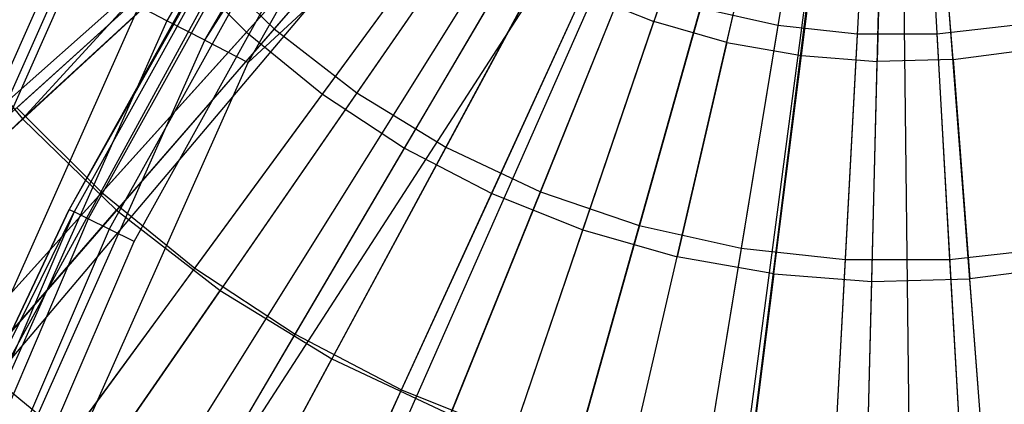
# Model space of a CAD drawing. Extents: x 0.2 to 44.2, y -21.9 to 24.
# Tile 134 of 239: x 7.034 to 8.395, y 7.129 to 7.661. Entities that reach past the tile are written whole.
import ezdxf

# ---------------------------------------------------------------- set-up
doc = ezdxf.new("R2010")
doc.units = 0
doc.header["$LTSCALE"] = 2.54
doc.layers.get('0').update_dxf_attribs({"color": 13, "linetype": 'CONTINUOUS'})

# ---------------------------------------------------------------- blocks, each defined once
blk = doc.blocks.new('GRUPUJ_2')
at = {"color": 0}
for p, q in [((2.5914, 25.3588), (3.9673, 26.5805, 0.55)), ((2.5914, 25.3588), (3.9673, 26.5805, 0.55)), ((2.6053, 25.3434), (3.9698, 26.5777, 0.55)), ((2.6053, 25.3434), (3.9698, 26.5777, 0.55)), ((2.7665, 25.1823), (3.9992, 26.5484, 0.55)), ((2.7665, 25.1823), (3.9992, 26.5484, 0.55)), ((2.8212, 25.1346), (4.0092, 26.5397, 0.55)), ((2.8212, 25.1346), (4.0092, 26.5397, 0.55)), ((2.9433, 25.0384), (4.0314, 26.5221, 0.55)), ((2.9433, 25.0384), (4.0314, 26.5221, 0.55)), ((3.0805, 24.9453), (4.0564, 26.5052, 0.55)), ((3.0805, 24.9453), (4.0564, 26.5052, 0.55)), ((3.1337, 24.9131), (4.0661, 26.4993, 0.55)), ((3.1337, 24.9131), (4.0661, 26.4993, 0.55)), ((3.3358, 24.8077), (4.1029, 26.4801, 0.55)), ((3.3358, 24.8077), (4.1029, 26.4801, 0.55)), ((3.3641, 24.7949), (4.1081, 26.4778, 0.55)), ((3.3641, 24.7949), (4.1081, 26.4778, 0.55)), ((3.5475, 24.7232), (4.1415, 26.4647, 0.55)), ((3.5475, 24.7232), (4.1415, 26.4647, 0.55)), ((3.6662, 24.6864), (4.1632, 26.458, 0.55)), ((3.6662, 24.6864), (4.1632, 26.458, 0.55)), ((3.7666, 24.6607), (4.1814, 26.4533, 0.55)), ((3.7666, 24.6607), (4.1814, 26.4533, 0.55)), ((3.9807, 24.6219), (4.2205, 26.4462, 0.55)), ((3.9807, 24.6219), (4.2205, 26.4462, 0.55)), ((3.991, 24.6206), (4.2205, 26.4462, 0.55)), ((3.991, 24.6206), (4.2205, 26.4462, 0.55)), ((4.2183, 24.6034), (4.2637, 26.4429, 0.55)), ((4.2183, 24.6034), (4.2637, 26.4429, 0.55)), ((4.3012, 24.6029), (4.2789, 26.4428, 0.55)), ((4.3012, 24.6029), (4.2789, 26.4428, 0.55)), ((4.4461, 24.6094), (4.3053, 26.444, 0.55)), ((4.4461, 24.6094), (4.3053, 26.444, 0.55)), ((4.0397, 26.1662, 0.4979), (3.9395, 25.8725, 0.4307)), ((4.0397, 26.1662, 0.4979), (3.9395, 25.8725, 0.4307)), ((4.0404, 25.8437, 0.4307), (4.1103, 26.146, 0.4979)), ((4.0404, 25.8437, 0.4307), (4.1103, 26.146, 0.4979)), ((4.1437, 25.8253, 0.4307), (4.1827, 26.1331, 0.4979)), ((4.1437, 25.8253, 0.4307), (4.1827, 26.1331, 0.4979)), ((4.256, 26.1275, 0.4979), (4.2483, 25.8174, 0.4307)), ((4.256, 26.1275, 0.4979), (4.2483, 25.8174, 0.4307)), ((4.3532, 25.8201, 0.4307), (4.3294, 26.1294, 0.4979)), ((4.3532, 25.8201, 0.4307), (4.3294, 26.1294, 0.4979)), ((3.3762, 25.8579, 0.3487), (3.58, 26.0838, 0.4307)), ((3.3762, 25.8579, 0.3487), (3.58, 26.0838, 0.4307)), ((3.4814, 25.7722, 0.3487), (3.6614, 26.0176, 0.4307)), ((3.4814, 25.7722, 0.3487), (3.6614, 26.0176, 0.4307)), ((3.2801, 25.9538, 0.3487), (3.0585, 25.7533, 0.2518)), ((3.2801, 25.9538, 0.3487), (3.0585, 25.7533, 0.2518)), ((3.2801, 25.9538, 0.3487), (3.3762, 25.8579, 0.3487)), ((3.2801, 25.9538, 0.3487), (3.3762, 25.8579, 0.3487)), ((3.5948, 25.6975, 0.3487), (3.749, 25.9599, 0.4307)), ((3.5948, 25.6975, 0.3487), (3.749, 25.9599, 0.4307)), ((3.7152, 25.6348, 0.3487), (3.8421, 25.9114, 0.4307)), ((3.7152, 25.6348, 0.3487), (3.8421, 25.9114, 0.4307)), ((3.8421, 25.9114, 0.4307), (3.9395, 25.8725, 0.4307)), ((3.8421, 25.9114, 0.4307), (3.9395, 25.8725, 0.4307)), ((3.8412, 25.5845, 0.3487), (3.9395, 25.8725, 0.4307)), ((3.8412, 25.5845, 0.3487), (3.9395, 25.8725, 0.4307)), ((4.0404, 25.8437, 0.4307), (3.9395, 25.8725, 0.4307)), ((4.0404, 25.8437, 0.4307), (3.9395, 25.8725, 0.4307)), ((3.176, 25.636, 0.2518), (3.3762, 25.8579, 0.3487)), ((3.176, 25.636, 0.2518), (3.3762, 25.8579, 0.3487)), ((3.3762, 25.8579, 0.3487), (3.4814, 25.7722, 0.3487)), ((3.3762, 25.8579, 0.3487), (3.4814, 25.7722, 0.3487)), ((4.0404, 25.8437, 0.4307), (3.9718, 25.5472, 0.3487)), ((4.0404, 25.8437, 0.4307), (3.9718, 25.5472, 0.3487)), ((4.0404, 25.8437, 0.4307), (4.1437, 25.8253, 0.4307)), ((4.0404, 25.8437, 0.4307), (4.1437, 25.8253, 0.4307)), ((4.3532, 25.8201, 0.4307), (4.4572, 25.8334, 0.4307)), ((4.3532, 25.8201, 0.4307), (4.4572, 25.8334, 0.4307)), ((4.1054, 25.5234, 0.3487), (4.1437, 25.8253, 0.4307)), ((4.1054, 25.5234, 0.3487), (4.1437, 25.8253, 0.4307)), ((4.1437, 25.8253, 0.4307), (4.2483, 25.8174, 0.4307)), ((4.1437, 25.8253, 0.4307), (4.2483, 25.8174, 0.4307)), ((4.2408, 25.5131, 0.3487), (4.2483, 25.8174, 0.4307)), ((4.2408, 25.5131, 0.3487), (4.2483, 25.8174, 0.4307)), ((4.3532, 25.8201, 0.4307), (4.2483, 25.8174, 0.4307)), ((4.3532, 25.8201, 0.4307), (4.2483, 25.8174, 0.4307)), ((4.3532, 25.8201, 0.4307), (4.3765, 25.5167, 0.3487)), ((4.3532, 25.8201, 0.4307), (4.3765, 25.5167, 0.3487)), ((3.3047, 25.5312, 0.2518), (3.4814, 25.7722, 0.3487)), ((3.3047, 25.5312, 0.2518), (3.4814, 25.7722, 0.3487)), ((3.4814, 25.7722, 0.3487), (3.5948, 25.6975, 0.3487)), ((3.4814, 25.7722, 0.3487), (3.5948, 25.6975, 0.3487)), ((3.176, 25.636, 0.2518), (3.0585, 25.7533, 0.2518)), ((3.176, 25.636, 0.2518), (3.0585, 25.7533, 0.2518)), ((3.4434, 25.4399, 0.2518), (3.5948, 25.6975, 0.3487)), ((3.4434, 25.4399, 0.2518), (3.5948, 25.6975, 0.3487)), ((3.5948, 25.6975, 0.3487), (3.7152, 25.6348, 0.3487)), ((3.5948, 25.6975, 0.3487), (3.7152, 25.6348, 0.3487)), ((3.176, 25.636, 0.2518), (2.9792, 25.4179, 0.1401)), ((3.176, 25.636, 0.2518), (2.9792, 25.4179, 0.1401)), ((3.176, 25.636, 0.2518), (3.3047, 25.5312, 0.2518)), ((3.176, 25.636, 0.2518), (3.3047, 25.5312, 0.2518)), ((3.5906, 25.3631, 0.2518), (3.7152, 25.6348, 0.3487)), ((3.5906, 25.3631, 0.2518), (3.7152, 25.6348, 0.3487)), ((3.7152, 25.6348, 0.3487), (3.8412, 25.5845, 0.3487)), ((3.7152, 25.6348, 0.3487), (3.8412, 25.5845, 0.3487)), ((3.7448, 25.3016, 0.2518), (3.8412, 25.5845, 0.3487)), ((3.7448, 25.3016, 0.2518), (3.8412, 25.5845, 0.3487)), ((3.8412, 25.5845, 0.3487), (3.9718, 25.5472, 0.3487)), ((3.8412, 25.5845, 0.3487), (3.9718, 25.5472, 0.3487)), ((3.9044, 25.2561, 0.2518), (3.9718, 25.5472, 0.3487)), ((3.9044, 25.2561, 0.2518), (3.9718, 25.5472, 0.3487)), ((4.1054, 25.5234, 0.3487), (3.9718, 25.5472, 0.3487)), ((4.1054, 25.5234, 0.3487), (3.9718, 25.5472, 0.3487)), ((3.131, 25.2943, 0.1401), (3.3047, 25.5312, 0.2518)), ((3.131, 25.2943, 0.1401), (3.3047, 25.5312, 0.2518)), ((3.3047, 25.5312, 0.2518), (3.4434, 25.4399, 0.2518)), ((3.3047, 25.5312, 0.2518), (3.4434, 25.4399, 0.2518)), ((4.5111, 25.5339, 0.3487), (4.3765, 25.5167, 0.3487)), ((4.5111, 25.5339, 0.3487), (4.3765, 25.5167, 0.3487)), ((4.1054, 25.5234, 0.3487), (4.0678, 25.2269, 0.2518)), ((4.1054, 25.5234, 0.3487), (4.0678, 25.2269, 0.2518)), ((4.1054, 25.5234, 0.3487), (4.2408, 25.5131, 0.3487)), ((4.1054, 25.5234, 0.3487), (4.2408, 25.5131, 0.3487)), ((4.2408, 25.5131, 0.3487), (4.3765, 25.5167, 0.3487)), ((4.2408, 25.5131, 0.3487), (4.3765, 25.5167, 0.3487)), ((4.3993, 25.2187, 0.2518), (4.3765, 25.5167, 0.3487)), ((4.3993, 25.2187, 0.2518), (4.3765, 25.5167, 0.3487)), ((4.2334, 25.2144, 0.2518), (4.2408, 25.5131, 0.3487)), ((4.2334, 25.2144, 0.2518), (4.2408, 25.5131, 0.3487)), ((3.2945, 25.1867, 0.1401), (3.4434, 25.4399, 0.2518)), ((3.2945, 25.1867, 0.1401), (3.4434, 25.4399, 0.2518)), ((3.4434, 25.4399, 0.2518), (3.5906, 25.3631, 0.2518)), ((3.4434, 25.4399, 0.2518), (3.5906, 25.3631, 0.2518)), ((3.131, 25.2943, 0.1401), (2.9792, 25.4179, 0.1401)), ((3.131, 25.2943, 0.1401), (2.9792, 25.4179, 0.1401)), ((3.4681, 25.0961, 0.1401), (3.5906, 25.3631, 0.2518)), ((3.4681, 25.0961, 0.1401), (3.5906, 25.3631, 0.2518)), ((3.5906, 25.3631, 0.2518), (3.7448, 25.3016, 0.2518)), ((3.5906, 25.3631, 0.2518), (3.7448, 25.3016, 0.2518))]:
    blk.add_line(p, q, dxfattribs=at)
blk = doc.blocks.new('KARO-10934_STL')
at = {"color": 0}
for p, q in [((8.1533, 9.231, 125.9335), (7.2375, 7.6598, 125.9335)), ((8.1533, 9.231, 125.9335), (7.2375, 7.6598, 125.9335)), ((7.2901, 7.6328, 125.8986), (8.2027, 9.1985, 125.8986)), ((7.2901, 7.6328, 125.8986), (8.2027, 9.1985, 125.8986)), ((6.9037, 6.979, 125.9495), (8.0524, 9.0828, 125.9495)), ((6.9037, 6.979, 125.9495), (8.0524, 9.0828, 125.9495)), ((8.0524, 9.0828, 125.9495), (7.1024, 7.3986, 124.3996)), ((8.0524, 9.0828, 125.9495), (7.1024, 7.3986, 124.3996)), ((7.9283, 8.8866, 124.3996), (7.1024, 7.3986, 124.3996)), ((7.9283, 8.8866, 124.3996), (7.1024, 7.3986, 124.3996)), ((7.9347, 8.8826, 124.3613), (7.1092, 7.3953, 124.3613)), ((7.9347, 8.8826, 124.3613), (7.1092, 7.3953, 124.3613)), ((7.9531, 8.8711, 124.3288), (7.1287, 7.3857, 124.3288)), ((7.9531, 8.8711, 124.3288), (7.1287, 7.3857, 124.3288)), ((7.9807, 8.8539, 124.3072), (7.1578, 7.3714, 124.3072)), ((7.9807, 8.8539, 124.3072), (7.1578, 7.3714, 124.3072)), ((7.1922, 7.3546, 124.2995), (8.0131, 8.8337, 124.2995)), ((7.1922, 7.3546, 124.2995), (8.0131, 8.8337, 124.2995)), ((7.2901, 7.6328, 125.8986), (7.9876, 8.735, 125.8858)), ((7.2901, 7.6328, 125.8986), (7.9876, 8.735, 125.8858)), ((7.3501, 7.6021, 125.8858), (7.9876, 8.735, 125.8858)), ((7.3501, 7.6021, 125.8858), (7.9876, 8.735, 125.8858)), ((8.1795, 8.3719, 125.8833), (6.6152, 5.9535, 125.8858)), ((8.1795, 8.3719, 125.8833), (6.6152, 5.9535, 125.8858)), ((8.1795, 8.3719, 125.8833), (7.3501, 7.6021, 125.8858)), ((8.1795, 8.3719, 125.8833), (7.3501, 7.6021, 125.8858)), ((7.0843, 7.7383, 126.1937), (6.3361, 6.0602, 126.1937)), ((7.0843, 7.7383, 126.1937), (6.3361, 6.0602, 126.1937)), ((6.3508, 6.0546, 126.1818), (7.0982, 7.7311, 126.1818)), ((6.3508, 6.0546, 126.1818), (7.0982, 7.7311, 126.1818)), ((7.1074, 7.7264, 126.1649), (6.3604, 6.0509, 126.1649)), ((7.1074, 7.7264, 126.1649), (6.3604, 6.0509, 126.1649)), ((7.1986, 7.6797, 125.9865), (6.4561, 6.0143, 125.9865)), ((7.1986, 7.6797, 125.9865), (6.4561, 6.0143, 125.9865)), ((7.2375, 7.6598, 125.9335), (7.1986, 7.6797, 125.9865)), ((7.2375, 7.6598, 125.9335), (7.1986, 7.6797, 125.9865)), ((7.2375, 7.6598, 125.9335), (6.497, 5.9987, 125.9335)), ((7.2375, 7.6598, 125.9335), (6.497, 5.9987, 125.9335)), ((7.2901, 7.6328, 125.8986), (7.2375, 7.6598, 125.9335)), ((7.2901, 7.6328, 125.8986), (7.2375, 7.6598, 125.9335)), ((6.5522, 5.9776, 125.8986), (7.2901, 7.6328, 125.8986)), ((6.5522, 5.9776, 125.8986), (7.2901, 7.6328, 125.8986)), ((7.2901, 7.6328, 125.8986), (7.3501, 7.6021, 125.8858)), ((7.2901, 7.6328, 125.8986), (7.3501, 7.6021, 125.8858)), ((6.6152, 5.9535, 125.8858), (7.3501, 7.6021, 125.8858)), ((6.6152, 5.9535, 125.8858), (7.3501, 7.6021, 125.8858)), ((7.1092, 7.3953, 124.3613), (6.4384, 5.8321, 124.3613)), ((7.1092, 7.3953, 124.3613), (6.4384, 5.8321, 124.3613)), ((6.9037, 6.979, 125.9495), (7.1024, 7.3986, 124.3996)), ((7.1024, 7.3986, 124.3996), (6.9037, 6.979, 124.3996)), ((6.9037, 6.979, 125.9495), (7.1024, 7.3986, 124.3996)), ((7.1024, 7.3986, 124.3996), (6.9037, 6.979, 124.3996)), ((6.9037, 6.979, 124.3996), (7.1092, 7.3953, 124.3613)), ((6.9037, 6.979, 124.3996), (7.1092, 7.3953, 124.3613)), ((7.1024, 7.3986, 124.3996), (7.1092, 7.3953, 124.3613)), ((7.1024, 7.3986, 124.3996), (7.1092, 7.3953, 124.3613)), ((7.1287, 7.3857, 124.3288), (7.1092, 7.3953, 124.3613)), ((7.1287, 7.3857, 124.3288), (7.1092, 7.3953, 124.3613)), ((7.1287, 7.3857, 124.3288), (6.4587, 5.8246, 124.3288)), ((7.1287, 7.3857, 124.3288), (6.4587, 5.8246, 124.3288)), ((7.1578, 7.3714, 124.3072), (7.1287, 7.3857, 124.3288)), ((7.1578, 7.3714, 124.3072), (7.1287, 7.3857, 124.3288)), ((7.1578, 7.3714, 124.3072), (6.4892, 5.8133, 124.3072)), ((7.1578, 7.3714, 124.3072), (6.4892, 5.8133, 124.3072)), ((7.1922, 7.3546, 124.2995), (7.1578, 7.3714, 124.3072)), ((7.1922, 7.3546, 124.2995), (7.1578, 7.3714, 124.3072)), ((6.525, 5.8, 124.2995), (7.1922, 7.3546, 124.2995)), ((6.525, 5.8, 124.2995), (7.1922, 7.3546, 124.2995))]:
    blk.add_line(p, q, dxfattribs=at)
blk.add_blockref('GRUPUJ_2', (3.9714, -18.2138, 12.8689), dxfattribs=at)
blk = doc.blocks.new('GRUPUJ_1')
at = {"color": 0}
for p, q in [((7.5908, 30.081, 0.0364), (7.1636, 29.5889, 0.145)), ((7.5908, 30.081, 0.0364), (7.1636, 29.5889, 0.145)), ((7.6482, 30.0364, 0.0364), (7.2778, 29.5004, 0.145)), ((7.6482, 30.0364, 0.0364), (7.2778, 29.5004, 0.145)), ((7.7101, 29.9985, 0.0364), (7.4009, 29.4249, 0.145)), ((7.7101, 29.9985, 0.0364), (7.4009, 29.4249, 0.145)), ((7.7759, 29.9676, 0.0364), (7.5317, 29.3635, 0.145)), ((7.7759, 29.9676, 0.0364), (7.5317, 29.3635, 0.145)), ((7.2529, 29.9427, 11.9162), (6.8158, 29.4641, 11.7705)), ((7.2529, 29.9427, 11.9162), (6.8158, 29.4641, 11.7705)), ((7.8447, 29.9441, 0.0364), (7.6684, 29.3168, 0.145)), ((7.8447, 29.9441, 0.0364), (7.6684, 29.3168, 0.145)), ((7.9156, 29.9283, 0.0364), (7.8094, 29.2854, 0.145)), ((7.9156, 29.9283, 0.0364), (7.8094, 29.2854, 0.145)), ((7.9879, 29.9204, 0.0364), (7.953, 29.2698, 0.145)), ((7.9879, 29.9204, 0.0364), (7.953, 29.2698, 0.145)), ((8.0606, 29.9206, 0.0364), (8.0975, 29.27, 0.145)), ((8.0606, 29.9206, 0.0364), (8.0975, 29.27, 0.145)), ((7.2892, 29.9012, 11.9162), (6.8158, 29.4641, 11.7705)), ((7.2892, 29.9012, 11.9162), (6.8158, 29.4641, 11.7705)), ((7.3682, 29.8246, 11.9162), (6.9458, 29.338, 11.7705)), ((7.3682, 29.8246, 11.9162), (6.9458, 29.338, 11.7705)), ((7.4552, 29.7571, 11.9162), (7.0889, 29.227, 11.7705)), ((7.4552, 29.7571, 11.9162), (7.0889, 29.227, 11.7705)), ((7.5491, 29.6996, 11.9162), (7.2433, 29.1325, 11.7705)), ((7.5491, 29.6996, 11.9162), (7.2433, 29.1325, 11.7705)), ((7.0599, 29.6895, 0.145), (6.5929, 29.2581, 0.3247)), ((7.0599, 29.6895, 0.145), (6.5929, 29.2581, 0.3247)), ((7.0599, 29.6895, 0.145), (7.1636, 29.5889, 0.145)), ((7.0599, 29.6895, 0.145), (7.1636, 29.5889, 0.145)), ((7.6487, 29.6528, 11.9162), (7.4072, 29.0554, 11.7705)), ((7.6487, 29.6528, 11.9162), (7.4072, 29.0554, 11.7705)), ((7.7528, 29.6173, 11.9162), (7.5785, 28.9969, 11.7705)), ((7.7528, 29.6173, 11.9162), (7.5785, 28.9969, 11.7705)), ((7.8603, 29.5934, 11.9162), (7.7528, 29.6173, 11.9162)), ((7.8603, 29.5934, 11.9162), (7.7528, 29.6173, 11.9162)), ((6.7005, 29.6036, 11.7705), (6.8158, 29.4641, 11.7705)), ((6.7005, 29.6036, 11.7705), (6.8158, 29.4641, 11.7705)), ((7.1636, 29.5889, 0.145), (6.7469, 29.1088, 0.3247)), ((7.1636, 29.5889, 0.145), (6.7469, 29.1088, 0.3247)), ((7.1636, 29.5889, 0.145), (7.2778, 29.5004, 0.145)), ((7.1636, 29.5889, 0.145), (7.2778, 29.5004, 0.145)), ((7.8603, 29.5934, 11.9162), (7.7553, 28.9576, 11.7705)), ((7.8603, 29.5934, 11.9162), (7.7553, 28.9576, 11.7705)), ((7.9697, 29.5814, 11.9162), (7.8603, 29.5934, 11.9162)), ((7.9697, 29.5814, 11.9162), (7.8603, 29.5934, 11.9162)), ((8.1892, 29.5939, 11.9162), (8.0798, 29.5816, 11.9162)), ((8.1892, 29.5939, 11.9162), (8.0798, 29.5816, 11.9162)), ((7.9697, 29.5814, 11.9162), (7.9353, 28.938, 11.7705)), ((7.9697, 29.5814, 11.9162), (7.9353, 28.938, 11.7705)), ((8.0798, 29.5816, 11.9162), (7.9697, 29.5814, 11.9162)), ((8.0798, 29.5816, 11.9162), (7.9697, 29.5814, 11.9162)), ((8.0798, 29.5816, 11.9162), (8.1164, 28.9383, 11.7705)), ((8.0798, 29.5816, 11.9162), (8.1164, 28.9383, 11.7705)), ((7.2778, 29.5004, 0.145), (6.9164, 28.9773, 0.3247)), ((7.2778, 29.5004, 0.145), (6.9164, 28.9773, 0.3247)), ((7.2778, 29.5004, 0.145), (7.4009, 29.4249, 0.145)), ((7.2778, 29.5004, 0.145), (7.4009, 29.4249, 0.145)), ((6.3571, 29.0404, 11.5549), (6.8158, 29.4641, 11.7705)), ((6.3571, 29.0404, 11.5549), (6.8158, 29.4641, 11.7705)), ((6.8158, 29.4641, 11.7705), (6.9458, 29.338, 11.7705)), ((6.8158, 29.4641, 11.7705), (6.9458, 29.338, 11.7705)), ((7.4009, 29.4249, 0.145), (7.0993, 28.8653, 0.3247)), ((7.4009, 29.4249, 0.145), (7.0993, 28.8653, 0.3247)), ((7.4009, 29.4249, 0.145), (7.5317, 29.3635, 0.145)), ((7.4009, 29.4249, 0.145), (7.5317, 29.3635, 0.145)), ((7.5317, 29.3635, 0.145), (7.2934, 28.7741, 0.3247)), ((7.5317, 29.3635, 0.145), (7.2934, 28.7741, 0.3247)), ((7.5317, 29.3635, 0.145), (7.6684, 29.3168, 0.145)), ((7.5317, 29.3635, 0.145), (7.6684, 29.3168, 0.145)), ((6.5365, 28.8665, 11.5549), (6.9458, 29.338, 11.7705)), ((6.5365, 28.8665, 11.5549), (6.9458, 29.338, 11.7705)), ((6.9458, 29.338, 11.7705), (7.0889, 29.227, 11.7705)), ((6.9458, 29.338, 11.7705), (7.0889, 29.227, 11.7705)), ((7.6684, 29.3168, 0.145), (7.4964, 28.7048, 0.3247)), ((7.6684, 29.3168, 0.145), (7.4964, 28.7048, 0.3247)), ((7.6684, 29.3168, 0.145), (7.8094, 29.2854, 0.145)), ((7.6684, 29.3168, 0.145), (7.8094, 29.2854, 0.145)), ((8.0975, 29.27, 0.145), (8.2411, 29.2861, 0.145)), ((8.0975, 29.27, 0.145), (8.2411, 29.2861, 0.145)), ((7.8094, 29.2854, 0.145), (7.7058, 28.6582, 0.3247)), ((7.8094, 29.2854, 0.145), (7.7058, 28.6582, 0.3247)), ((7.8094, 29.2854, 0.145), (7.953, 29.2698, 0.145)), ((7.8094, 29.2854, 0.145), (7.953, 29.2698, 0.145)), ((7.953, 29.2698, 0.145), (7.9191, 28.6349, 0.3247)), ((7.953, 29.2698, 0.145), (7.9191, 28.6349, 0.3247)), ((7.953, 29.2698, 0.145), (8.0975, 29.27, 0.145)), ((7.953, 29.2698, 0.145), (8.0975, 29.27, 0.145)), ((8.0975, 29.27, 0.145), (8.1336, 28.6353, 0.3247)), ((8.0975, 29.27, 0.145), (8.1336, 28.6353, 0.3247)), ((6.7339, 28.7133, 11.5549), (7.0889, 29.227, 11.7705)), ((6.7339, 28.7133, 11.5549), (7.0889, 29.227, 11.7705)), ((7.0889, 29.227, 11.7705), (7.2433, 29.1325, 11.7705)), ((7.0889, 29.227, 11.7705), (7.2433, 29.1325, 11.7705)), ((6.947, 28.5828, 11.5549), (7.2433, 29.1325, 11.7705)), ((6.947, 28.5828, 11.5549), (7.2433, 29.1325, 11.7705)), ((7.2433, 29.1325, 11.7705), (7.4072, 29.0554, 11.7705)), ((7.2433, 29.1325, 11.7705), (7.4072, 29.0554, 11.7705))]:
    blk.add_line(p, q, dxfattribs=at)
blk = doc.blocks.new('GRUPUJ_3')
at = {"color": 0}
for name, p in [('GRUPUJ_1', (0, 0)), ('KARO-10934_STL', (-0.2222, 21.9402, -1.2505))]:
    blk.add_blockref(name, p, dxfattribs=at)

msp = doc.modelspace()

# ---------------------------------------------------------------- block references
at = {"color": 0}
msp.add_blockref('GRUPUJ_3', (0.2222, -21.9402, 1.2505), dxfattribs=at)

doc.saveas('drawing.dxf')
